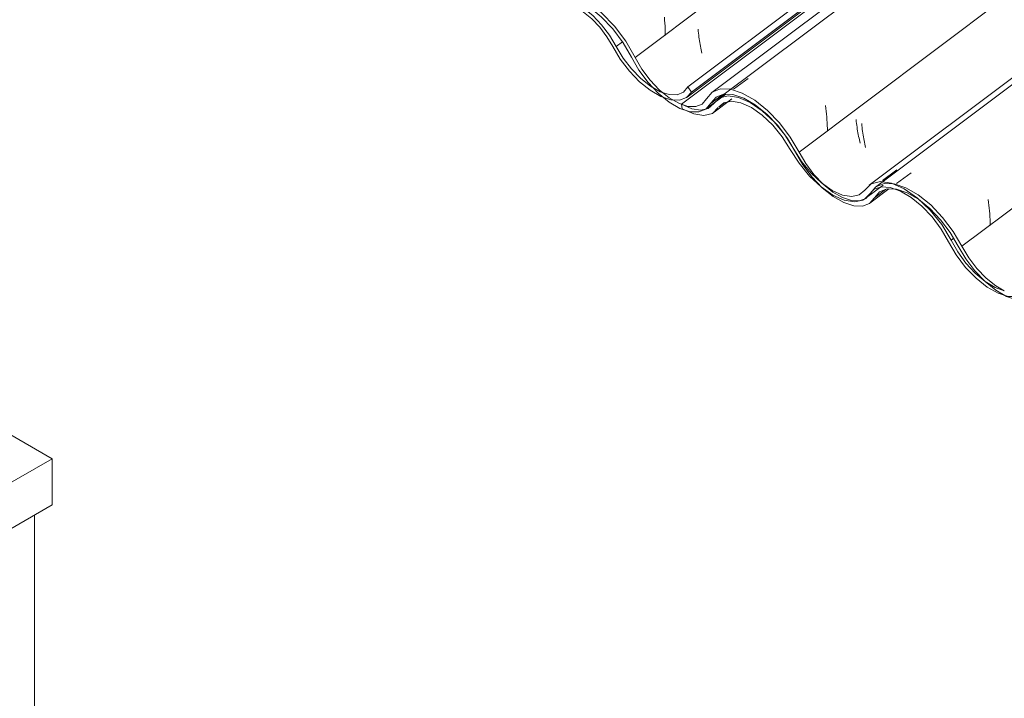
# Model space of a CAD drawing. Header units: metres. Extents: x -16.8 to 29.9, y -11.9 to 37.1.
# Tile 142 of 202: x 20.811 to 21.593, y -3.952 to -3.413. Entities that reach past the tile are written whole.
import ezdxf

# ---------------------------------------------------------------- set-up
doc = ezdxf.new("R2010")
doc.units = ezdxf.units.M
for name, color, linetype, lineweight in [('A-GLAZ-CWMG', 7, 'Continuous', 5), ('A-ROOF', 7, 'Continuous', 5), ('I-WALL', 7, 'Continuous', 5)]:
    doc.layers.add(name, color=color, linetype=linetype, lineweight=lineweight)
pattern_1 = [(324.313, (9.258, -3.726), (0.4067177, -0.1955534), [0.02066, -0.35491, 0.02066, -2.358]), (324.313, (9.258, -3.726), (0.4067177, -0.1955534), [-0.39622, -0.35491, 0.02066, -0.73047, -1.252]), (324.313, (9.258, -3.726), (0.4067177, -0.1955534), [-1.502, 0.02066, -0.35491, 0.02066, -0.85566]), (324.313, (9.258, -3.726), (0.4067177, -0.1955534), [-1.898, -0.22972, 0.02066, -0.60528]), (112.936, (9.41, -3.787), (-0.2914225, 0.4955388), [0.02153, -0.36985, 0.02153, -2.457]), (112.936, (9.41, -3.787), (-0.2914225, 0.4955388), [-0.4129, -0.36985, 0.02153, -0.76123, -1.305]), (112.936, (9.41, -3.787), (-0.2914225, 0.4955388), [-1.566, 0.02153, -0.36985, 0.02153, -0.89169]), (112.936, (9.41, -3.787), (-0.2914225, 0.4955388), [-1.978, -0.23939, 0.02153, -0.63077]), (222.823, (9.461, -3.63), (-0.1153037, -0.2999985), [0.01144, -0.19651, 0.01144, -1.306]), (222.823, (9.461, -3.63), (-0.1153037, -0.2999985), [-0.21938, -0.19651, 0.01144, -0.40445, -0.69315]), (222.823, (9.461, -3.63), (-0.1153037, -0.2999985), [-0.83178, 0.01144, -0.19651, 0.01144, -0.47377]), (222.823, (9.461, -3.63), (-0.1153037, -0.2999985), [-1.051, -0.12719, 0.01144, -0.33514])]

# ---------------------------------------------------------------- blocks, each defined once
blk = doc.blocks.new('FP_803-ISO_04')
at = {"layer": 'A-GLAZ-CWMG'}
blk.add_line((4.93535, -3.4745), (6.36104, -2.40443), dxfattribs=at)
blk = doc.blocks.new('Rectangular Mullion - Telha Fibrocimento - Ondulada-1909027-ISO_04')
at = {"layer": 'A-GLAZ-CWMG'}
for p, q in [((4.93575, -3.46635), (6.35514, -2.40102)), ((4.93874, -3.47061), (6.36004, -2.40385)), ((4.87895, -3.43438), (4.8839, -3.43066)), ((4.93874, -3.47061), (4.93575, -3.46635))]:
    blk.add_line(p, q, dxfattribs=at)
for points in [[(4.87895, -3.43438, 0), (4.87372, -3.42549, 0), (4.86737, -3.41711, 0), (4.86025, -3.40971, 0), (4.85276, -3.40369, 0), (4.84532, -3.39939, 0), (4.83835, -3.39707, 0), (4.83224, -3.39683, 0), (4.82733, -3.39871, 0), (4.82389, -3.40259, 0)], [(4.82774, -3.40536, 0), (4.83026, -3.40276, 0), (4.83462, -3.40107, 0), (4.84005, -3.40127, 0), (4.84625, -3.40334, 0), (4.85287, -3.40716, 0), (4.85953, -3.41252, 0), (4.86587, -3.41911, 0), (4.87151, -3.42658, 0), (4.87616, -3.43448, 0)], [(4.87616, -3.43448, 0), (4.88214, -3.44452, 0), (4.88936, -3.45398, 0), (4.89743, -3.46233, 0), (4.90591, -3.46912, 0), (4.91432, -3.47397, 0), (4.92221, -3.47663, 0), (4.92916, -3.47695, 0), (4.93477, -3.47491, 0), (4.93874, -3.47061, 0)], [(4.93575, -3.46635, 0), (4.93232, -3.47052, 0), (4.92733, -3.47262, 0), (4.92108, -3.47253, 0), (4.91391, -3.47026, 0), (4.90623, -3.46594, 0), (4.89847, -3.4598, 0), (4.89106, -3.4522, 0), (4.88443, -3.44356, 0), (4.87895, -3.43438, 0)]]:
    blk.add_polyline3d(points, dxfattribs=at)
blk.add_blockref('FP_803-ISO_04', (0, 0), dxfattribs=at)
blk = doc.blocks.new('FP_807-ISO_04')
at = {"layer": 'A-GLAZ-CWMG'}
blk.add_line((4.95035, -3.48396), (4.96586, -3.47231), dxfattribs=at)
blk = doc.blocks.new('FP_816-ISO_04')
at = {"layer": 'A-GLAZ-CWMG', "color": 9, "true_color": 0xc0c0c0}
for p, q in [((4.91718, -3.41108), (4.91738, -3.41347)), ((4.91738, -3.41347), (4.91754, -3.41587)), ((4.91754, -3.41587), (4.91767, -3.41828)), ((4.91767, -3.41828), (4.91777, -3.42069)), ((4.91777, -3.42069), (4.91782, -3.4231)), ((4.91782, -3.4231), (4.91784, -3.42551))]:
    blk.add_line(p, q, dxfattribs=at)
blk = doc.blocks.new('FP_817-ISO_04')
at = {"layer": 'A-GLAZ-CWMG', "color": 9, "true_color": 0xc0c0c0}
for p, q in [((4.94397, -3.42068), (4.9441, -3.42223)), ((4.9441, -3.42223), (4.94425, -3.42378)), ((4.94425, -3.42378), (4.94441, -3.42531)), ((4.94441, -3.42531), (4.9446, -3.42683)), ((4.9446, -3.42683), (4.9448, -3.42833)), ((4.9448, -3.42833), (4.94502, -3.42982)), ((4.94502, -3.42982), (4.94525, -3.43129)), ((4.94525, -3.43129), (4.9455, -3.43274)), ((4.9455, -3.43274), (4.94576, -3.43417)), ((4.94576, -3.43417), (4.94603, -3.43559)), ((4.94603, -3.43559), (4.94632, -3.43698)), ((4.94632, -3.43698), (4.94661, -3.43835)), ((4.94661, -3.43835), (4.94691, -3.43969))]:
    blk.add_line(p, q, dxfattribs=at)
blk = doc.blocks.new('FP_818-ISO_04')
at = {"layer": 'A-GLAZ-CWMG'}
blk.add_line((6.36935, -2.40922), (4.95494, -3.47082), dxfattribs=at)
at = {"layer": 'A-GLAZ-CWMG', "color": 9, "true_color": 0xc0c0c0}
for p, q in [((4.9722, -3.4682), (4.98382, -3.45971)), ((5.04511, -3.4813), (5.0454, -3.48352)), ((5.0454, -3.48352), (5.04567, -3.48575)), ((5.04567, -3.48575), (5.04591, -3.48799)), ((5.04591, -3.48799), (5.04611, -3.49024)), ((5.04611, -3.49024), (5.04629, -3.4925)), ((5.04629, -3.4925), (5.04643, -3.49477)), ((5.04643, -3.49477), (5.04654, -3.49704)), ((5.04654, -3.49704), (5.04662, -3.49932)), ((5.04662, -3.49932), (5.04666, -3.5016))]:
    blk.add_line(p, q, dxfattribs=at)
blk = doc.blocks.new('FP_819-ISO_04')
at = {"layer": 'A-GLAZ-CWMG', "color": 9, "true_color": 0xc0c0c0}
for p, q in [((5.0739, -3.49548), (5.07404, -3.49703)), ((5.07404, -3.49703), (5.07418, -3.49858)), ((5.07418, -3.49858), (5.07435, -3.50011)), ((5.07435, -3.50011), (5.07454, -3.50163)), ((5.07454, -3.50163), (5.07474, -3.50313)), ((5.07474, -3.50313), (5.07496, -3.50462)), ((5.07496, -3.50462), (5.0752, -3.50609)), ((5.0752, -3.50609), (5.07545, -3.50754)), ((5.07545, -3.50754), (5.07571, -3.50897)), ((5.07571, -3.50897), (5.07598, -3.51039)), ((5.07598, -3.51039), (5.07627, -3.51178)), ((5.07627, -3.51178), (5.07656, -3.51315)), ((5.07656, -3.51315), (5.07686, -3.51449))]:
    blk.add_line(p, q, dxfattribs=at)
blk = doc.blocks.new('FP_820-ISO_04')
at = {"layer": 'A-GLAZ-CWMG'}
blk.add_line((6.49932, -2.48427), (5.0848, -3.54594), dxfattribs=at)
at = {"layer": 'A-GLAZ-CWMG', "color": 9, "true_color": 0xc0c0c0}
for p, q in [((5.10141, -3.54319), (5.11304, -3.5347)), ((5.17435, -3.55584), (5.17466, -3.55808)), ((5.17466, -3.55808), (5.17493, -3.56034)), ((5.17493, -3.56034), (5.17518, -3.5626)), ((5.17518, -3.5626), (5.17539, -3.56488)), ((5.17539, -3.56488), (5.17558, -3.56717)), ((5.17558, -3.56717), (5.17573, -3.56946)), ((5.17573, -3.56946), (5.17584, -3.57176)), ((5.17584, -3.57176), (5.17592, -3.57406)), ((5.17592, -3.57406), (5.17596, -3.57637))]:
    blk.add_line(p, q, dxfattribs=at)
blk = doc.blocks.new('FP_826-ISO_04')
at = {"layer": 'A-GLAZ-CWMG'}
blk.add_line((5.08039, -3.55876), (5.09546, -3.54744), dxfattribs=at)
blk = doc.blocks.new('Rectangular Mullion - Telha Fibrocimento - Ondulada-V806-ISO_04')
at = {"layer": 'A-GLAZ-CWMG', "true_color": 0xc0c0c0}
h = blk.add_hatch(dxfattribs=at)
h.set_pattern_fill('FP_78', color=9, style=0, pattern_type=2)
h.set_pattern_definition(pattern_1)
h.paths.add_polyline_path([(5.31522, -3.69985), (5.32184, -3.69671), (5.32474, -3.69341), (5.32182, -3.68924), (5.31685, -3.69406), (5.3134, -3.69552), (5.30693, -3.69536), (5.30183, -3.69375), (5.30695, -3.69851), (5.30715, -3.69915), (5.30988, -3.6996), (5.31462, -3.69982)])
h.paths.add_polyline_path([(5.30231, -3.69752), (5.30023, -3.69543), (5.29919, -3.69271), (5.29876, -3.69316), (5.29842, -3.69436), (5.29185, -3.68849), (5.283, -3.68113), (5.27374, -3.67068), (5.26821, -3.66262), (5.25595, -3.64332), (5.24957, -3.63599), (5.24146, -3.6287), (5.23495, -3.62435), (5.22811, -3.62119), (5.22206, -3.61987), (5.21698, -3.62023), (5.21279, -3.62229), (5.20643, -3.62946), (5.20139, -3.63138), (5.19366, -3.63065), (5.18707, -3.62822), (5.17975, -3.62386), (5.16891, -3.61426), (5.16212, -3.60628), (5.15613, -3.59735), (5.14248, -3.57568), (5.13816, -3.56998), (5.1275, -3.55916), (5.11819, -3.55182), (5.10774, -3.54609), (5.09996, -3.54406), (5.10168, -3.54772), (5.11288, -3.55217), (5.12118, -3.55747), (5.12929, -3.5643), (5.13946, -3.57568), (5.14777, -3.58798), (5.16008, -3.60759), (5.16776, -3.61662), (5.17614, -3.62435), (5.18208, -3.62875), (5.18885, -3.63267), (5.19678, -3.63533), (5.20374, -3.63562), (5.20935, -3.63351), (5.21632, -3.62565), (5.222, -3.62402), (5.22665, -3.62435), (5.23581, -3.62825), (5.24259, -3.63299), (5.24631, -3.63616), (5.25343, -3.64399), (5.26038, -3.65423), (5.2705, -3.67042), (5.28004, -3.68164), (5.28801, -3.68883), (5.29605, -3.69436), (5.30039, -3.69687)])
h.paths.add_polyline_path([(5.07452, -3.56115), (5.0801, -3.55896), (5.08811, -3.54972), (5.09545, -3.54744), (5.09808, -3.54676), (5.09679, -3.54552), (5.09671, -3.54333), (5.09112, -3.54335), (5.08513, -3.5457), (5.0756, -3.55554), (5.07452, -3.55628), (5.06608, -3.55737), (5.05903, -3.55592), (5.05861, -3.5543), (5.05331, -3.55335), (5.0511, -3.55233), (5.05511, -3.55226), (5.05067, -3.55009), (5.05043, -3.55191), (5.04378, -3.54646), (5.04867, -3.54801), (5.04194, -3.54226), (5.03367, -3.53297), (5.02616, -3.52172), (5.0147, -3.50305), (5.00581, -3.49208), (4.99488, -3.4817), (4.98529, -3.47487), (4.97607, -3.47032), (4.96783, -3.46821), (4.95987, -3.46875), (4.95406, -3.47195), (4.94614, -3.48051), (4.9411, -3.48207), (4.93575, -3.48188), (4.93489, -3.48211), (4.93109, -3.48233), (4.93043, -3.4801), (4.92684, -3.47847), (4.92221, -3.47663), (4.9209, -3.47619), (4.92086, -3.47499), (4.9105, -3.46594), (4.9026, -3.4567), (4.89678, -3.44791), (4.88304, -3.42549), (4.87653, -3.41711), (4.86474, -3.40549), (4.85276, -3.39689), (4.84431, -3.3926), (4.83385, -3.39018), (4.82721, -3.39049), (4.82049, -3.3943), (4.81532, -3.40138), (4.81124, -3.40456), (4.8076, -3.40581), (4.80277, -3.40614), (4.81164, -3.40834), (4.81532, -3.4079), (4.81729, -3.40656), (4.82471, -3.39704), (4.83224, -3.3944), (4.84087, -3.39519), (4.85045, -3.39898), (4.86052, -3.40549), (4.87073, -3.41462), (4.88004, -3.42549), (4.88661, -3.43518), (4.90068, -3.45816), (4.90811, -3.467), (4.91236, -3.47147), (4.91312, -3.46982), (4.91391, -3.47026), (4.91432, -3.47306), (4.92271, -3.47947), (4.93131, -3.48383), (4.93657, -3.48374), (4.93601, -3.48245), (4.94004, -3.48393), (4.94376, -3.48491), (4.94461, -3.48633), (4.95032, -3.48393), (4.9582, -3.47463), (4.96499, -3.47229), (4.97164, -3.4725), (4.98312, -3.47702), (4.99145, -3.48233), (4.99909, -3.48863), (5.00863, -3.499), (5.01713, -3.51113), (5.02752, -3.52734), (5.03367, -3.53484), (5.03302, -3.53611), (5.03443, -3.53798), (5.03594, -3.53698), (5.04184, -3.54364), (5.04194, -3.54582), (5.04678, -3.54987), (5.05274, -3.5543), (5.06229, -3.55916), (5.06755, -3.56091), (5.07209, -3.56107)])
h.paths.add_polyline_path([(4.80114, -3.40882), (4.79123, -3.40238), (4.77635, -3.38956), (4.76743, -3.37897), (4.76162, -3.36991), (4.75141, -3.35279), (4.73792, -3.33725), (4.73082, -3.33158), (4.72164, -3.32682), (4.7152, -3.32437), (4.71303, -3.32051), (4.7105, -3.31971), (4.70204, -3.31869), (4.69456, -3.32123), (4.68575, -3.32929), (4.67974, -3.33056), (4.67098, -3.32866), (4.66437, -3.32567), (4.66261, -3.32512), (4.6572, -3.32402), (4.66484, -3.32866), (4.66496, -3.327), (4.66909, -3.3294), (4.66504, -3.32947), (4.6681, -3.33084), (4.67256, -3.33141), (4.67353, -3.33328), (4.67588, -3.3338), (4.68212, -3.33482), (4.68953, -3.33265), (4.69771, -3.32437), (4.69907, -3.3228), (4.70555, -3.32026), (4.71141, -3.32053), (4.71085, -3.32345), (4.72167, -3.32802), (4.7298, -3.33346), (4.73865, -3.34141), (4.74538, -3.34898), (4.75253, -3.35914), (4.76524, -3.38002), (4.77478, -3.39136), (4.78194, -3.398), (4.79186, -3.40486), (4.79614, -3.40727), (4.80108, -3.4088)])
h.paths.add_polyline_path([(4.72364, -3.32687), (4.72287, -3.32522), (4.72287, -3.3259), (4.7236, -3.32682)])
h.paths.add_polyline_path([(4.65637, -3.32345), (4.65559, -3.32263), (4.65587, -3.31974), (4.64899, -3.31427), (4.64837, -3.31508), (4.64702, -3.31309), (4.64761, -3.31195), (4.63803, -3.29952), (4.62476, -3.27928), (4.61715, -3.27034), (4.6083, -3.26218), (4.59922, -3.25592), (4.58914, -3.25173), (4.58177, -3.25063), (4.57385, -3.2534), (4.56479, -3.26091), (4.56007, -3.26281), (4.55826, -3.26297), (4.55744, -3.26159), (4.55152, -3.26026), (4.54995, -3.25956), (4.55051, -3.26087), (4.54524, -3.26093), (4.55602, -3.26527), (4.56258, -3.26625), (4.57012, -3.26362), (4.5783, -3.25615), (4.58445, -3.25485), (4.59442, -3.25727), (4.60346, -3.26218), (4.61238, -3.2693), (4.62109, -3.2786), (4.62689, -3.28644), (4.64026, -3.30678), (4.64988, -3.31753), (4.65587, -3.3231)])
h.paths.add_polyline_path([(4.54513, -3.26014), (4.54869, -3.25899), (4.54473, -3.25732), (4.54497, -3.25899)])
at = {"layer": 'A-GLAZ-CWMG'}
for p, q in [((4.89398, -3.44305), (6.31398, -2.37726)), ((5.0241, -3.51818), (6.4441, -2.45239)), ((5.1535, -3.59288), (6.5735, -2.52709)), ((4.95035, -3.48396), (4.95406, -3.47946)), ((4.96306, -3.4727), (4.95439, -3.47921)), ((5.08398, -3.55447), (5.09274, -3.5479))]:
    blk.add_line(p, q, dxfattribs=at)
for points in [[(4.89398, -3.44305, 0), (4.88661, -3.43025, 0), (4.87754, -3.41816, 0), (4.8673, -3.40752, 0), (4.85652, -3.39898, 0), (4.84587, -3.39306, 0), (4.83599, -3.39012, 0), (4.82749, -3.39035, 0), (4.82088, -3.39373, 0), (4.81657, -3.40005, 0)], [(4.82049, -3.40234, 0), (4.82471, -3.39704, 0), (4.83092, -3.39438, 0), (4.83875, -3.39451, 0), (4.84774, -3.39742, 0), (4.85737, -3.40295, 0), (4.86707, -3.41077, 0), (4.87626, -3.42043, 0), (4.88441, -3.43134, 0), (4.89104, -3.44287, 0)], [(4.89104, -3.44287, 0), (4.89694, -3.45314, 0), (4.90418, -3.46286, 0), (4.91236, -3.47147, 0), (4.92098, -3.47847, 0), (4.92956, -3.48344, 0), (4.93759, -3.48612, 0), (4.94461, -3.48633, 0), (4.9502, -3.48406, 0)], [(4.95062, -3.47603, 0), (4.94713, -3.48012, 0), (4.94208, -3.48211, 0), (4.93577, -3.48189, 0), (4.92856, -3.47947, 0), (4.92086, -3.47499, 0), (4.91312, -3.4687, 0), (4.90579, -3.46098, 0), (4.89928, -3.45226, 0), (4.89398, -3.44305, 0)], [(5.0241, -3.51818, 0), (5.01713, -3.50626, 0), (5.00863, -3.49501, 0), (4.99909, -3.48508, 0), (4.98905, -3.47702, 0), (4.97908, -3.47131, 0), (4.96977, -3.46826, 0), (4.96162, -3.46805, 0), (4.95512, -3.47069, 0), (4.95062, -3.47603, 0)], [(4.95406, -3.47946, 0), (4.9582, -3.47463, 0), (4.96417, -3.47226, 0), (4.97164, -3.4725, 0), (4.98016, -3.47532, 0), (4.98927, -3.48057, 0), (4.99844, -3.48796, 0), (5.00716, -3.49705, 0), (5.01491, -3.50733, 0), (5.02127, -3.51823, 0)], [(5.02127, -3.51823, 0), (5.0272, -3.52839, 0), (5.03443, -3.53798, 0), (5.04255, -3.54646, 0), (5.0511, -3.55335, 0), (5.0596, -3.55826, 0), (5.06755, -3.56091, 0), (5.07452, -3.56115, 0), (5.0801, -3.55896, 0), (5.08398, -3.55447, 0)], [(5.08062, -3.5509, 0), (5.07712, -3.55495, 0), (5.07209, -3.55692, 0), (5.06581, -3.5567, 0), (5.05863, -3.5543, 0), (5.05097, -3.54987, 0), (5.04326, -3.54364, 0), (5.03594, -3.53599, 0), (5.02943, -3.52734, 0), (5.0241, -3.51818, 0)], [(5.09906, -3.54331, 0), (5.09162, -3.54316, 0), (5.08513, -3.5457, 0), (5.08062, -3.5509, 0)], [(5.08398, -3.55447, 0), (5.08811, -3.54972, 0), (5.09403, -3.54739, 0), (5.10142, -3.54764, 0), (5.10986, -3.55043, 0), (5.11887, -3.55561, 0), (5.12794, -3.5629, 0), (5.13657, -3.57187, 0), (5.14427, -3.58203, 0), (5.1506, -3.5928, 0)], [(5.1535, -3.59288, 0), (5.14658, -3.5811, 0), (5.13816, -3.56998, 0), (5.12873, -3.56015, 0), (5.1188, -3.55217, 0), (5.10894, -3.54649, 0), (5.0997, -3.54343, 0)], [(5.1506, -3.5928, 0), (5.15654, -3.60291, 0), (5.16376, -3.61246, 0), (5.17186, -3.62089, 0), (5.18038, -3.62776, 0), (5.18884, -3.63266, 0), (5.19678, -3.63533, 0), (5.20374, -3.63562, 0), (5.20935, -3.63351, 0), (5.21328, -3.62912, 0)], [(5.18713, -3.62835, 0), (5.18035, -3.62435, 0), (5.17268, -3.61818, 0), (5.16538, -3.61058, 0), (5.15886, -3.60199, 0), (5.1535, -3.59288, 0)]]:
    blk.add_polyline3d(points, dxfattribs=at)
for name in ['FP_816-ISO_04', 'FP_818-ISO_04', 'FP_820-ISO_04', 'FP_817-ISO_04', 'FP_819-ISO_04', 'FP_807-ISO_04', 'FP_826-ISO_04']:
    blk.add_blockref(name, (0, 0), dxfattribs=at)
blk = doc.blocks.new('FP_830-ISO_04')
at = {"layer": 'A-GLAZ-CWMG'}
blk.add_line((5.07674, -3.55504), (5.09085, -3.54445), dxfattribs=at)
blk = doc.blocks.new('FP_831-ISO_04')
at = {"layer": 'A-GLAZ-CWMG'}
blk.add_line((4.95664, -3.48653), (4.97063, -3.47603), dxfattribs=at)
blk = doc.blocks.new('FP_833-ISO_04')
at = {"layer": 'A-GLAZ-CWMG'}
blk.add_line((6.37599, -2.41306), (4.95947, -3.47623), dxfattribs=at)
at = {"layer": 'A-GLAZ-CWMG', "color": 9, "true_color": 0xc0c0c0}
blk.add_line((4.963, -3.47354), (4.9647, -3.47228), dxfattribs=at)
blk = doc.blocks.new('FP_834-ISO_04')
at = {"layer": 'A-GLAZ-CWMG', "color": 9, "true_color": 0xc0c0c0}
for p, q in [((5.06943, -3.4923), (5.06959, -3.49385)), ((5.06959, -3.49385), (5.06977, -3.49538)), ((5.06977, -3.49538), (5.06997, -3.4969)), ((5.06997, -3.4969), (5.07018, -3.49841)), ((5.07018, -3.49841), (5.07041, -3.4999)), ((5.07041, -3.4999), (5.07065, -3.50138)), ((5.07065, -3.50138), (5.07091, -3.50284)), ((5.07091, -3.50284), (5.07118, -3.50428)), ((5.07118, -3.50428), (5.07146, -3.5057)), ((5.07146, -3.5057), (5.07175, -3.5071)), ((5.07175, -3.5071), (5.07205, -3.50847)), ((5.07205, -3.50847), (5.07236, -3.50982)), ((5.07236, -3.50982), (5.07268, -3.51115))]:
    blk.add_line(p, q, dxfattribs=at)
blk = doc.blocks.new('FP_835-ISO_04')
at = {"layer": 'A-GLAZ-CWMG'}
blk.add_line((6.49534, -2.48196), (5.07994, -3.5443), dxfattribs=at)
at = {"layer": 'A-GLAZ-CWMG', "color": 9, "true_color": 0xc0c0c0}
blk.add_line((5.09033, -3.54076), (5.1018, -3.5323), dxfattribs=at)
blk = doc.blocks.new('Rectangular Mullion - Telha Fibrocimento - Ondulada-V827-ISO_04')
at = {"layer": 'A-GLAZ-CWMG', "true_color": 0xc0c0c0}
h = blk.add_hatch(dxfattribs=at)
h.set_pattern_fill('FP_78', color=9, style=0, pattern_type=2)
h.set_pattern_definition(pattern_1)
h.paths.add_polyline_path([(5.70129, -3.92274), (5.7079, -3.91961), (5.7108, -3.91631), (5.70788, -3.91214), (5.70445, -3.91631), (5.69947, -3.91841), (5.69299, -3.91825), (5.6879, -3.91664), (5.69301, -3.9214), (5.69321, -3.92204), (5.69595, -3.9225), (5.70069, -3.92271)])
h.paths.add_polyline_path([(5.68837, -3.92041), (5.68629, -3.91832), (5.68525, -3.91561), (5.68482, -3.91605), (5.68449, -3.91726), (5.67792, -3.91138), (5.66907, -3.90402), (5.6598, -3.89357), (5.65427, -3.88551), (5.64201, -3.86622), (5.638, -3.86134), (5.62805, -3.85202), (5.62102, -3.84724), (5.61418, -3.84409), (5.60812, -3.84277), (5.60305, -3.84313), (5.59903, -3.84498), (5.59249, -3.85235), (5.58745, -3.85427), (5.57973, -3.85354), (5.57147, -3.85016), (5.56582, -3.84676), (5.55498, -3.83715), (5.54734, -3.82808), (5.54219, -3.82025), (5.52855, -3.79858), (5.52005, -3.78852), (5.51479, -3.78304), (5.50426, -3.77471), (5.4938, -3.76899), (5.48603, -3.76695), (5.48774, -3.77062), (5.49911, -3.77516), (5.50724, -3.78036), (5.51773, -3.78966), (5.52553, -3.79858), (5.53383, -3.81088), (5.54516, -3.82918), (5.55156, -3.83715), (5.56221, -3.84724), (5.56815, -3.85164), (5.57492, -3.85556), (5.58284, -3.85823), (5.58981, -3.85852), (5.59541, -3.85641), (5.60239, -3.84855), (5.60812, -3.84692), (5.61272, -3.84724), (5.62188, -3.85115), (5.62865, -3.85589), (5.63238, -3.85905), (5.6395, -3.86689), (5.64644, -3.87713), (5.65656, -3.89331), (5.66611, -3.90454), (5.67432, -3.91193), (5.68211, -3.91726), (5.68645, -3.91976)])
h.paths.add_polyline_path([(5.46059, -3.78404), (5.46617, -3.78186), (5.47417, -3.77261), (5.48152, -3.77034), (5.48414, -3.76965), (5.48286, -3.76842), (5.48278, -3.76622), (5.47719, -3.76625), (5.4712, -3.76859), (5.46167, -3.77844), (5.46059, -3.77918), (5.45215, -3.78027), (5.44509, -3.77882), (5.44468, -3.77719), (5.43938, -3.77625), (5.43717, -3.77522), (5.44117, -3.77516), (5.43674, -3.77298), (5.4365, -3.77481), (5.42985, -3.76936), (5.43474, -3.77091), (5.42801, -3.76516), (5.41974, -3.75587), (5.41223, -3.74462), (5.40077, -3.72595), (5.3924, -3.71552), (5.38095, -3.7046), (5.37135, -3.69776), (5.36214, -3.69322), (5.3539, -3.6911), (5.34594, -3.69165), (5.34012, -3.69484), (5.3322, -3.7034), (5.32717, -3.70497), (5.32184, -3.70478), (5.32119, -3.70495), (5.31726, -3.70593), (5.3165, -3.70299), (5.3129, -3.70136), (5.30828, -3.69953), (5.30697, -3.69909), (5.30693, -3.69788), (5.29656, -3.68883), (5.28866, -3.6796), (5.28284, -3.67081), (5.26911, -3.64839), (5.2626, -3.64001), (5.25135, -3.62882), (5.23883, -3.61978), (5.23038, -3.61549), (5.21992, -3.61308), (5.21328, -3.61339), (5.20656, -3.61719), (5.20139, -3.62427), (5.1973, -3.62745), (5.19366, -3.6287), (5.18884, -3.62904), (5.19771, -3.63123), (5.20139, -3.6308), (5.20335, -3.62946), (5.2115, -3.61962), (5.21831, -3.61729), (5.22693, -3.61809), (5.23652, -3.62187), (5.24631, -3.62817), (5.2568, -3.63751), (5.26611, -3.64839), (5.27268, -3.65807), (5.28674, -3.68106), (5.29418, -3.68989), (5.29842, -3.69436), (5.29919, -3.69271), (5.29998, -3.69316), (5.30039, -3.69596), (5.30877, -3.70236), (5.31737, -3.70672), (5.32263, -3.70664), (5.32208, -3.70535), (5.32611, -3.70682), (5.32982, -3.7078), (5.33067, -3.70922), (5.33638, -3.70682), (5.34427, -3.69752), (5.35106, -3.69518), (5.3577, -3.69539), (5.36918, -3.69992), (5.37534, -3.70347), (5.3864, -3.71283), (5.39469, -3.7219), (5.40319, -3.73402), (5.41358, -3.75023), (5.41974, -3.75774), (5.41909, -3.759), (5.4205, -3.76087), (5.42201, -3.75988), (5.42791, -3.76654), (5.42801, -3.76872), (5.43284, -3.77276), (5.43881, -3.7772), (5.44851, -3.78211), (5.45425, -3.78383), (5.45816, -3.78396)])
h.paths.add_polyline_path([(5.18721, -3.63171), (5.1773, -3.62528), (5.16241, -3.61246), (5.1535, -3.60186), (5.14769, -3.5928), (5.13748, -3.57568), (5.12398, -3.56015), (5.11689, -3.55447), (5.10771, -3.54972), (5.10127, -3.54727), (5.0991, -3.54341), (5.09656, -3.54261), (5.08811, -3.54159), (5.08062, -3.54413), (5.07182, -3.55218), (5.06581, -3.55345), (5.05723, -3.55164), (5.05043, -3.54857), (5.04867, -3.54801), (5.04326, -3.54692), (5.05097, -3.55197), (5.05103, -3.5499), (5.05516, -3.55229), (5.0511, -3.55236), (5.05417, -3.55374), (5.05863, -3.5543), (5.0596, -3.55618), (5.06194, -3.5567), (5.06819, -3.55771), (5.0756, -3.55554), (5.08377, -3.54727), (5.08513, -3.5457), (5.09162, -3.54316), (5.09747, -3.54343), (5.09691, -3.54635), (5.10774, -3.55092), (5.11656, -3.55692), (5.12471, -3.5643), (5.13293, -3.57384), (5.1386, -3.58203), (5.15131, -3.60291), (5.16085, -3.61426), (5.16801, -3.62089), (5.17793, -3.62776), (5.1822, -3.63016), (5.18714, -3.6317)])
h.paths.add_polyline_path([(5.1097, -3.54977), (5.10866, -3.54792), (5.10894, -3.54879), (5.10966, -3.54972)])
h.paths.add_polyline_path([(5.04244, -3.54634), (5.04165, -3.54552), (5.04194, -3.54264), (5.03505, -3.53716), (5.03443, -3.53798), (5.03308, -3.53599), (5.03367, -3.53484), (5.02304, -3.52074), (5.01083, -3.50218), (5.00322, -3.49323), (4.99038, -3.48233), (4.98529, -3.47881), (4.9752, -3.47463), (4.96783, -3.47352), (4.95992, -3.4763), (4.95085, -3.4838), (4.94614, -3.48571), (4.94433, -3.48587), (4.9435, -3.48448), (4.93759, -3.48316), (4.93601, -3.48245), (4.93658, -3.48377), (4.93131, -3.48383), (4.94047, -3.48792), (4.94864, -3.48915), (4.95528, -3.48742), (4.96437, -3.47905), (4.97051, -3.47775), (4.98034, -3.4801), (4.98953, -3.48508), (4.99844, -3.49219), (5.00716, -3.50149), (5.01296, -3.50934), (5.02632, -3.52967), (5.03594, -3.54043), (5.04194, -3.546)])
h.paths.add_polyline_path([(4.93119, -3.48303), (4.93476, -3.48189), (4.9308, -3.48022), (4.93109, -3.48233)])
at = {"layer": 'A-GLAZ-CWMG'}
for p, q in [((4.93078, -3.4801), (6.36268, -2.40538)), ((4.96061, -3.48233), (4.96521, -3.47887)), ((4.9308, -3.48022), (4.93131, -3.48383)), ((5.07672, -3.55505), (5.07964, -3.55197)), ((5.145, -3.58798), (5.14692, -3.58654))]:
    blk.add_line(p, q, dxfattribs=at)
for points in [[(4.95632, -3.47966, 0), (4.95208, -3.48351, 0), (4.94614, -3.48491, 0), (4.93888, -3.48374, 0), (4.93078, -3.4801, 0)], [(5.01988, -3.51574, 0), (5.01276, -3.50451, 0), (5.00424, -3.49419, 0), (4.99488, -3.48543, 0), (4.98529, -3.47881, 0), (4.97607, -3.47476, 0), (4.96783, -3.47352, 0), (4.96111, -3.47519, 0), (4.95632, -3.47966, 0)], [(4.96037, -3.48225, 0), (4.96437, -3.47905, 0), (4.97051, -3.47775, 0), (4.97796, -3.47902, 0), (4.98625, -3.48278, 0), (4.99485, -3.4888, 0), (5.00322, -3.4967, 0), (5.01083, -3.50597, 0), (5.0172, -3.51603, 0)], [(4.93131, -3.48383, 0), (4.94047, -3.48792, 0), (4.94864, -3.48915, 0), (4.95528, -3.48742, 0), (4.95992, -3.48284, 0)], [(5.0172, -3.51603, 0), (5.02416, -3.52703, 0), (5.03248, -3.53716, 0), (5.04163, -3.54578, 0), (5.05103, -3.55233, 0), (5.06007, -3.55639, 0), (5.06819, -3.55771, 0), (5.07485, -3.55621, 0), (5.07649, -3.55522, 0)], [(5.07634, -3.54834, 0), (5.07199, -3.55214, 0), (5.06595, -3.55348, 0), (5.05861, -3.55226, 0), (5.05043, -3.54857, 0), (5.04194, -3.54264, 0), (5.03367, -3.53484, 0), (5.02616, -3.52568, 0), (5.01988, -3.51574, 0)], [(5.145, -3.58798, 0), (5.13748, -3.57568, 0), (5.12833, -3.5643, 0), (5.11819, -3.55461, 0), (5.10774, -3.54727, 0), (5.09768, -3.54277, 0), (5.08871, -3.54143, 0), (5.08143, -3.54333, 0), (5.07634, -3.54834, 0)], [(5.07964, -3.55197, 0), (5.08374, -3.54772, 0), (5.08948, -3.54577, 0), (5.09656, -3.54622, 0), (5.10459, -3.54905, 0), (5.11311, -3.5541, 0), (5.12166, -3.56109, 0), (5.12977, -3.56963, 0), (5.13699, -3.57926, 0), (5.14291, -3.58944, 0)], [(5.18707, -3.62823, 0), (5.17975, -3.62557, 0), (5.17191, -3.62081, 0), (5.16408, -3.61426, 0), (5.15671, -3.60628, 0), (5.15022, -3.59735, 0), (5.145, -3.58798, 0)], [(5.14291, -3.58944, 0), (5.14898, -3.59984, 0), (5.15641, -3.60966, 0), (5.16475, -3.61831, 0), (5.17352, -3.62528, 0), (5.1822, -3.63016, 0), (5.19029, -3.63267, 0), (5.1973, -3.63267, 0), (5.20283, -3.63014, 0), (5.20656, -3.62524, 0)]]:
    blk.add_polyline3d(points, dxfattribs=at)
for name in ['FP_833-ISO_04', 'FP_835-ISO_04', 'FP_834-ISO_04', 'FP_831-ISO_04', 'FP_830-ISO_04']:
    blk.add_blockref(name, (0, 0), dxfattribs=at)
blk = doc.blocks.new('RUFO_1_ - RUFO_1_-1923193-ISO_04')
at = {"layer": 'A-ROOF'}
for p, q in [((4.2931, -3.68188), (4.43098, -3.76149)), ((4.43098, -3.76149), (2.62079, -4.80661)), ((4.43098, -3.76149), (4.43098, -3.79823)), ((4.43098, -3.79823), (2.62079, -4.84335))]:
    blk.add_line(p, q, dxfattribs=at)

msp = doc.modelspace()

# ---------------------------------------------------------------- linework, layer by layer
at = {"layer": 'I-WALL'}
msp.add_line((20.82261, -3.8064), (20.82261, -3.9704), dxfattribs=at)

# ---------------------------------------------------------------- block references
at = {"layer": 'A-GLAZ-CWMG'}
for name in ['Rectangular Mullion - Telha Fibrocimento - Ondulada-1909027-ISO_04', 'Rectangular Mullion - Telha Fibrocimento - Ondulada-V806-ISO_04', 'Rectangular Mullion - Telha Fibrocimento - Ondulada-V827-ISO_04']:
    msp.add_blockref(name, (16.40577, 0), dxfattribs=at)
at = {"layer": 'A-ROOF'}
msp.add_blockref('RUFO_1_ - RUFO_1_-1923193-ISO_04', (16.40577, 0), dxfattribs=at)

doc.saveas('drawing.dxf')
